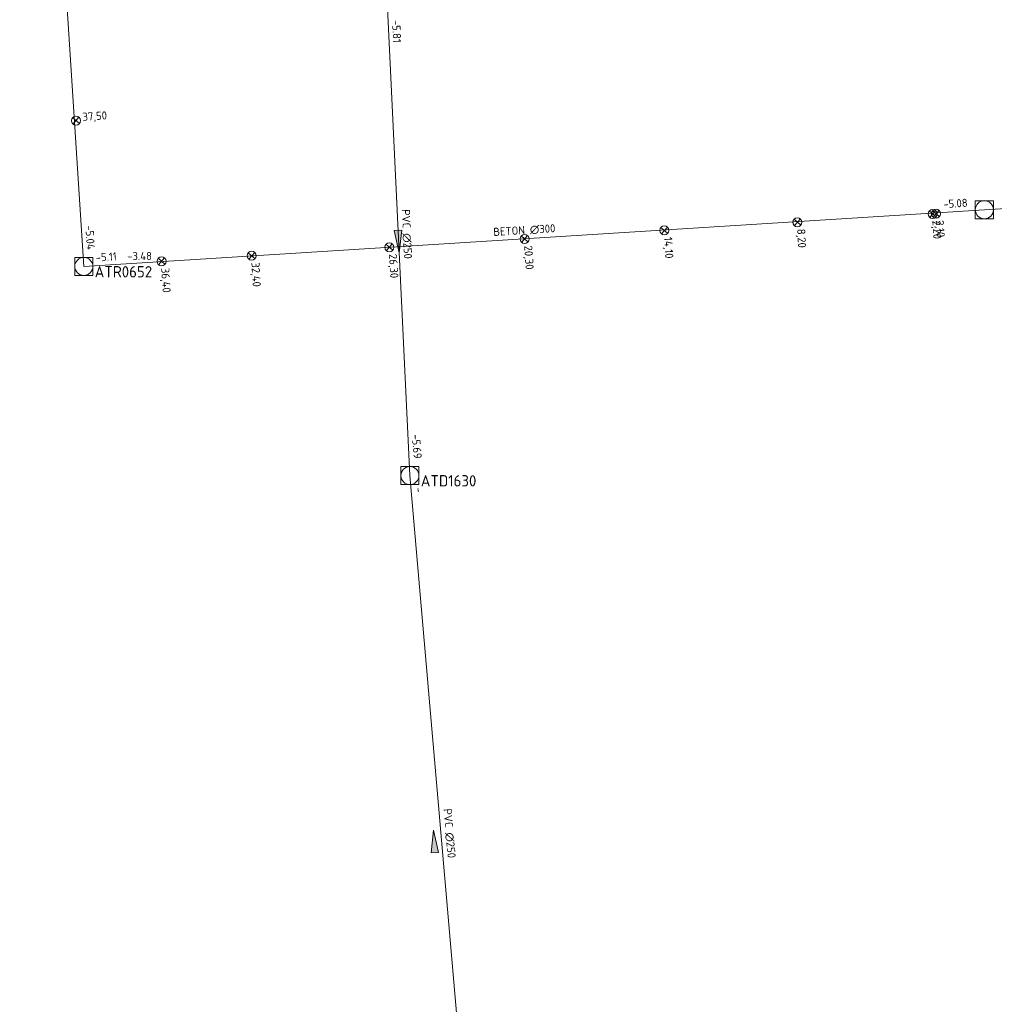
# Model space of a CAD drawing. Header units: metres. Extents: x 162232 to 162755, y 502539 to 502988.
# Tile 11 of 64: x 162241 to 162285, y 502889 to 502932. Entities that reach past the tile are written whole.
import ezdxf

# ---------------------------------------------------------------- set-up
doc = ezdxf.new("R2010")
doc.units = ezdxf.units.M
doc.header["$LTSCALE"] = 0.001
for name, color, linetype, lineweight in [('B-WE-RI-HWA_BOB-T18', 150, 'Continuous', 0), ('B-WE-RI-HWA_HULPSTUK_INLAAT-S', 150, 'Continuous', 13), ('B-WE-RI-HWA_HULPSTUK_INLAAT-T18', 150, 'Continuous', 0), ('B-WE-RI-HWA_MATERIAAL-T18', 150, 'Continuous', 0), ('B-WE-RI-HWA_PUTDEKSELHOOGTE-T18', 150, 'Continuous', 0), ('B-WE-RI-HWA_PUTNUMMER-T25', 150, 'Continuous', 0), ('B-WE-RI-HWA_RIOOLPUT_INSPECTIEPUT-S', 150, 'Continuous', 13), ('B-WE-RI-HWA_TRANSPORTLEIDING_BETON_300-G', 150, 'Continuous', 13), ('B-WE-RI-VWA_BOB-T18', 20, 'Continuous', 0), ('B-WE-RI-VWA_MATERIAAL-T18', 20, 'Continuous', 0), ('B-WE-RI-VWA_PUTNUMMER-T25', 20, 'Continuous', 0), ('B-WE-RI-VWA_RIOOLPUT_INSPECTIEPUT-S', 20, 'Continuous', 13), ('B-WE-RI-VWA_STROOMRICHTING-S', 20, 'Continuous', 13), ('B-WE-RI-VWA_TRANSPORTLEIDING_PVC_250-G', 20, 'Continuous', 13), ('Default', 7, 'Continuous', 0)]:
    doc.layers.add(name, color=color, linetype=linetype, lineweight=lineweight)
doc.styles.add('NLCS-ISO', font='NLCS-ISO.ttf')

# ---------------------------------------------------------------- blocks, each defined once
blk = doc.blocks.new('SRI-STROOMRICHTING-SO')
at = {"layer": 'Default', "linetype": 'Continuous'}
blk.add_hatch(color=256, dxfattribs=at).paths.add_polyline_path([(-0.0025, 0.00083), (-0.0025, -0.00083), (0.0025, 0)])
at = {"flags": 128}
blk.add_lwpolyline([(0.0025, 0), (-0.0025, -0.00083), (-0.0025, 0.00083), (0.0025, 0)], dxfattribs=at)
blk = doc.blocks.new('B-SRI-PUT_VWA-SO')
at = {"flags": 128}
for points in [[(-0.002, 0.002), (0.002, 0.002), (0.002, -0.002), (-0.002, -0.002), (-0.002, 0.002)], [(0.002, -0.002), (0.002, 0.002), (-0.002, 0.002), (-0.002, -0.002), (0.002, -0.002)]]:
    blk.add_lwpolyline(points, dxfattribs=at)
blk.add_circle((0, 0), 0.002)
blk = doc.blocks.new('B-SRI-PUT_HWA-SO')
at = {"flags": 128}
blk.add_lwpolyline([(-0.002, -0.002), (0.002, -0.002), (0.002, 0.002), (-0.002, 0.002), (-0.002, -0.002)], dxfattribs=at)
blk.add_circle((0, 0), 0.002)
blk = doc.blocks.new('SRI-HULP_INLAAT-SO')
for p, q in [((-0.00071, 0.00071), (0.00071, -0.00071)), ((-0.00071, -0.00071), (0.00071, 0.00071))]:
    blk.add_line(p, q)
blk.add_circle((0, 0), 0.001)

msp = doc.modelspace()

# ---------------------------------------------------------------- linework, layer by layer
at = {"layer": 'B-WE-RI-HWA_TRANSPORTLEIDING_BETON_300-G', "flags": 128}
for points in [[(162241.445, 502965.272), (162244.284, 502921.4)], [(162326.697, 502926.565), (162284.143, 502923.908)], [(162284.143, 502923.908), (162244.284, 502921.4)]]:
    msp.add_lwpolyline(points, dxfattribs=at)
at = {"layer": 'B-WE-RI-VWA_TRANSPORTLEIDING_PVC_250-G', "flags": 128}
for points in [[(162257.719, 502932.845), (162258.716, 502912.149)], [(162258.716, 502912.149), (162260.865, 502887.358), (162260.544, 502879.76)]]:
    msp.add_lwpolyline(points, dxfattribs=at)

# ---------------------------------------------------------------- block references
at = {"layer": 'B-WE-RI-HWA_HULPSTUK_INLAAT-S', "linetype": 'Continuous', "lineweight": 0, "xscale": 200, "yscale": 200}
for p, rotation in [((162243.935, 502927.855), 273.8070503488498), ((162281.858, 502923.727), 183.5192630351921), ((162282.008, 502923.736), 183.5192630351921), ((162275.869, 502923.359), 183.5192630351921), ((162269.981, 502922.996), 183.5192630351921), ((162257.804, 502922.248), 183.5192630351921), ((162263.792, 502922.616), 183.5192630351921), ((162251.715, 502921.873), 183.5192630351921), ((162247.723, 502921.628), 183.5192630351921)]:
    msp.add_blockref('SRI-HULP_INLAAT-SO', p, dxfattribs=dict(at, rotation=rotation))
at = {"layer": 'B-WE-RI-HWA_RIOOLPUT_INSPECTIEPUT-S', "linetype": 'Continuous', "lineweight": 0, "xscale": 200, "yscale": 200}
for p in [(162284.143, 502923.908), (162244.284, 502921.4)]:
    msp.add_blockref('B-SRI-PUT_HWA-SO', p, dxfattribs=at)
at = {"layer": 'B-WE-RI-VWA_RIOOLPUT_INSPECTIEPUT-S', "linetype": 'Continuous', "lineweight": 0, "xscale": 200, "yscale": 200}
msp.add_blockref('B-SRI-PUT_VWA-SO', (162258.716, 502912.149), dxfattribs=at)
at = {"layer": 'B-WE-RI-VWA_STROOMRICHTING-S', "linetype": 'Continuous', "lineweight": 0}
for p, xscale, yscale, rotation in [((162258.217, 502922.497), 200, 200, 272.7580095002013), ((162259.791, 502895.955), 200.0000000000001, 200.0000000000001, 93.2302846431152)]:
    msp.add_blockref('SRI-STROOMRICHTING-SO', p, dxfattribs=dict(at, xscale=xscale, yscale=yscale, rotation=rotation))

# ---------------------------------------------------------------- texts
at = {"layer": 'B-WE-RI-HWA_BOB-T18', "linetype": 'Continuous', "lineweight": 0, "char_height": 0.36, "attachment_point": 7, "line_spacing_factor": 0.8, "style": 'NLCS-ISO'}
for s, insert, rotation in [('{\\C256;-5.08}', (162282.335, 502923.976), 3.6004), ('{\\C256;-5.04}', (162244.349, 502923.208), 273.7025), ('{\\C256;-5.11}', (162244.822, 502921.615), 3.6004)]:
    msp.add_mtext(s, dxfattribs=dict(at, insert=insert, rotation=rotation))
at = {"layer": 'B-WE-RI-HWA_HULPSTUK_INLAAT-T18', "linetype": 'Continuous', "lineweight": 0, "char_height": 0.36, "attachment_point": 7, "line_spacing_factor": 0.8, "style": 'NLCS-ISO'}
for s, insert, rotation in [('{\\C256;37,50}', (162244.242, 502927.756), 3.8071), ('{\\C256;2,20}', (162281.758, 502923.42), 273.5193), ('{\\C256;2,10}', (162281.908, 502923.429), 273.5193), ('{\\C256;8,20}', (162275.769, 502923.052), 273.5193), ('{\\C256;14,10}', (162269.88, 502922.69), 273.5193), ('{\\C256;20,30}', (162263.692, 502922.309), 273.5193), ('{\\C256;26,30}', (162257.703, 502921.941), 273.5193), ('{\\C256;36,40}', (162247.622, 502921.321), 273.5193), ('{\\C256;32,40}', (162251.615, 502921.566), 273.5193)]:
    msp.add_mtext(s, dxfattribs=dict(at, insert=insert, rotation=rotation))
at = {"layer": 'B-WE-RI-HWA_MATERIAAL-T18', "linetype": 'Continuous', "lineweight": 0, "insert": (162263.795, 502922.809), "char_height": 0.36, "attachment_point": 8, "rotation": 3.6004, "line_spacing_factor": 0.8, "style": 'NLCS-ISO'}
msp.add_mtext('{\\C256;BETON ∅300}', dxfattribs=at)
at = {"layer": 'B-WE-RI-HWA_PUTDEKSELHOOGTE-T18', "linetype": 'Continuous', "lineweight": 0, "insert": (162246.204, 502921.681), "char_height": 0.36, "attachment_point": 7, "line_spacing_factor": 0.8, "style": 'NLCS-ISO'}
msp.add_mtext('{\\C256;-3.48}', dxfattribs=at)
at = {"layer": 'B-WE-RI-HWA_PUTNUMMER-T25', "linetype": 'Continuous', "lineweight": 0, "insert": (162244.764, 502920.915), "char_height": 0.5, "attachment_point": 7, "line_spacing_factor": 0.8, "style": 'NLCS-ISO'}
msp.add_mtext('{\\C256;ATR0652}', dxfattribs=at)
at = {"layer": 'B-WE-RI-VWA_BOB-T18', "linetype": 'Continuous', "lineweight": 0, "char_height": 0.36, "attachment_point": 7, "line_spacing_factor": 0.8, "style": 'NLCS-ISO'}
for s, insert, rotation in [('{\\C256;-5.81}', (162257.926, 502932.304), 272.758), ('{\\C256;-5.69}', (162258.795, 502913.962), 274.9543), ('{\\C256;-}', (162258.81, 502913.956), 272.758), ('{\\C256;-}', (162258.928, 502911.616), 274.9543)]:
    msp.add_mtext(s, dxfattribs=dict(at, insert=insert, rotation=rotation))
at = {"layer": 'B-WE-RI-VWA_MATERIAAL-T18', "linetype": 'Continuous', "lineweight": 0, "char_height": 0.36, "attachment_point": 8, "line_spacing_factor": 0.8, "style": 'NLCS-ISO'}
for insert, rotation in [((162258.383, 502922.824), 272.758), ((162260.272, 502896.298), 274.9543)]:
    msp.add_mtext('{\\C256;PVC ∅250}', dxfattribs=dict(at, insert=insert, rotation=rotation))
at = {"layer": 'B-WE-RI-VWA_PUTNUMMER-T25', "linetype": 'Continuous', "lineweight": 0, "insert": (162259.196, 502911.664), "char_height": 0.5, "attachment_point": 7, "line_spacing_factor": 0.8, "style": 'NLCS-ISO'}
msp.add_mtext('{\\C256;ATD1630}', dxfattribs=at)

doc.saveas('drawing.dxf')
